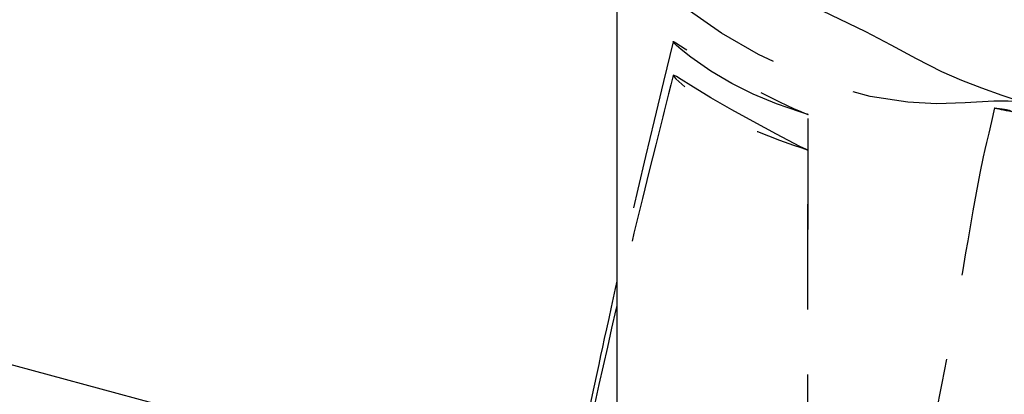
# Model space of a CAD drawing. Extents: x -181 to 162, y 84 to 272.
# Tile 74 of 85: x -7.42 to 3.56, y 257.7 to 261.88. Entities that reach past the tile are written whole.
import ezdxf

# ---------------------------------------------------------------- set-up
doc = ezdxf.new("R2010")
doc.units = 0
doc.header["$LTSCALE"] = 1.5
doc.header["$MEASUREMENT"] = 0
doc.linetypes.add('SLDHIDDEN0', pattern=[1.905, 1.27, -0.635])
doc.layers.add('DUCT', color=30, linetype='CONTINUOUS')
doc.layers.add('TAIL', color=140, linetype='CONTINUOUS')

msp = doc.modelspace()

# ---------------------------------------------------------------- linework, layer by layer
at = {"layer": 'DUCT', "linetype": 'CONTINUOUS'}
msp.add_line((-0.76273, 262.93312), (-0.76273, 243.87348), dxfattribs=at)
at = {"layer": 'DUCT', "linetype": 'SLDHIDDEN0', "flags": 128}
for points in [[(3.76323, 260.96329), (3.76323, 260.96329), (3.76323, 260.96329), (3.76323, 260.96328), (3.76322, 260.96328), (3.76321, 260.96328), (3.76318, 260.96327), (3.76307, 260.96327), (3.76276, 260.96329), (3.76188, 260.96341), (3.75968, 260.96376), (3.75562, 260.96441), (3.74992, 260.96518), (3.74131, 260.9661), (3.72361, 260.96799), (3.68357, 260.97111), (3.60349, 260.97429), (3.44333, 260.97295), (3.12348, 260.95432), (2.80331, 260.94334), (2.48349, 260.96071), (2.06143, 261.02582), (1.64886, 261.13583), (1.24982, 261.28811), (0.81747, 261.49279), (0.40316, 261.73187), (0.01145, 262.00635), (-0.23069, 262.20895), (-0.45435, 262.43173), (-0.56113, 262.55803), (-0.65773, 262.69225), (-0.73728, 262.83716), (-0.76135, 262.91336), (-0.76273, 262.93312)], [(-0.13415, 261.63677), (-0.24155, 261.19379), (-0.34668, 260.75811), (-0.44248, 260.35717), (-0.52879, 259.99095), (-0.60568, 259.65941), (-0.67231, 259.36754), (-0.73054, 259.10911), (-0.76273, 258.9647)], [(1.37073, 260.82507), (1.37073, 260.82507), (1.37073, 260.82507), (1.37073, 260.82507), (1.37072, 260.82507), (1.37069, 260.82508), (1.37056, 260.82512), (1.37003, 260.8253), (1.3679, 260.82602), (1.36365, 260.82742), (1.3467, 260.83302), (1.27952, 260.8547), (1.01702, 260.94312), (0.75746, 261.04957), (0.51817, 261.17067), (0.28498, 261.30991), (0.06135, 261.46544), (-0.04601, 261.55074), (-0.09787, 261.59585), (-0.12254, 261.61942), (-0.12953, 261.62746), (-0.13286, 261.6323), (-0.13422, 261.63594), (-0.13349, 261.63765), (-0.13113, 261.63781), (-0.12483, 261.63558), (-0.10462, 261.62409), (-0.00171, 261.55826), (0.21778, 261.41993), (0.44836, 261.28351), (0.68501, 261.15391), (0.8057, 261.09049), (1.05048, 260.96654), (1.20905, 260.8924), (1.2894, 260.8575), (1.32995, 260.84091), (1.35032, 260.83289), (1.36052, 260.82896), (1.36391, 260.82766), (1.36732, 260.82635), (1.36902, 260.82571), (1.36959, 260.8255), (1.36997, 260.82536), (1.37022, 260.82527), (1.37039, 260.8252), (1.3705, 260.82516), (1.37058, 260.82513), (1.37063, 260.82511), (1.37066, 260.8251), (1.37069, 260.82509), (1.3707, 260.82508), (1.37071, 260.82508), (1.37072, 260.82507), (1.37072, 260.82507), (1.37073, 260.82507), (1.37073, 260.82507), (1.37073, 260.82507), (1.37073, 260.82507), (1.37073, 260.82507)], [(-0.13411, 261.26025), (-0.16074, 261.15483), (-0.1864, 261.05328), (-0.20443, 260.98189), (-0.2195, 260.92223), (-0.23493, 260.86108), (-0.25074, 260.79843), (-0.329, 260.48741), (-0.40199, 260.19532), (-0.47786, 259.8887), (-0.57256, 259.49994), (-0.67145, 259.085), (-0.76273, 258.69312)], [(1.37073, 260.42694), (1.37073, 260.42694), (1.37073, 260.42694), (1.37073, 260.42694), (1.37072, 260.42694), (1.37069, 260.42696), (1.37056, 260.42702), (1.37003, 260.42724), (1.3679, 260.42812), (1.36365, 260.42992), (1.3467, 260.43723), (1.27952, 260.46805), (1.01702, 260.6037), (0.75746, 260.74536), (0.51817, 260.87748), (0.28498, 261.01185), (0.06135, 261.14846), (-0.04601, 261.2155), (-0.09787, 261.24692), (-0.12254, 261.26011), (-0.12953, 261.2622), (-0.13286, 261.26189), (-0.13422, 261.25957), (-0.13349, 261.25599), (-0.13113, 261.2515), (-0.12483, 261.24299), (-0.10462, 261.22175), (-0.00172, 261.13003), (0.21777, 260.96464), (0.44836, 260.81872), (0.68501, 260.69075), (0.80569, 260.63437), (1.05048, 260.5373), (1.20904, 260.48207), (1.28939, 260.45515), (1.32995, 260.44129), (1.35032, 260.43419), (1.36052, 260.43057), (1.36391, 260.42937), (1.36732, 260.42817), (1.36902, 260.42755), (1.36959, 260.42734), (1.36997, 260.4272), (1.37022, 260.42711), (1.37039, 260.42705), (1.3705, 260.42701), (1.37058, 260.42698), (1.37063, 260.42696), (1.37066, 260.42695), (1.37069, 260.42695), (1.3707, 260.42694), (1.37071, 260.42694), (1.37072, 260.42694), (1.37072, 260.42694), (1.37073, 260.42694), (1.37073, 260.42694), (1.37073, 260.42694), (1.37073, 260.42694), (1.37073, 260.42694)], [(3.45011, 260.9004), (3.41459, 260.74538), (3.38488, 260.61574), (3.36101, 260.51164), (3.3429, 260.43244), (3.32488, 260.35202), (3.286, 260.16807), (3.24438, 259.94844), (3.20904, 259.74839), (3.17812, 259.56961), (3.15113, 259.41402), (3.128, 259.28171), (3.09104, 259.06878), (3.04743, 258.81487), (2.9948, 258.52091), (2.93256, 258.18639), (2.86369, 257.82476), (2.79054, 257.46896), (2.73353, 257.20683), (2.67884, 256.94664), (2.62431, 256.68988), (2.56992, 256.4364), (2.51915, 256.18505), (2.47961, 255.96154), (2.45412, 255.78141), (2.43966, 255.6408), (2.43559, 255.5863), (2.43241, 255.51699), (2.43485, 255.40532), (2.45622, 255.28898), (2.50234, 255.19786), (2.55917, 255.13342), (2.61798, 255.08245), (2.69068, 255.02458), (2.77268, 254.9535), (2.7733, 254.95286)], [(3.65816, 260.85017), (3.65816, 260.85017), (3.65815, 260.85017), (3.65815, 260.85017), (3.65814, 260.85017), (3.65729, 260.85041), (3.65677, 260.85056), (3.65548, 260.85091), (3.65326, 260.8515), (3.64937, 260.85248), (3.64578, 260.85334), (3.64186, 260.85424), (3.60831, 260.86124), (3.57857, 260.86711), (3.5512, 260.87267), (3.52643, 260.8781), (3.50091, 260.88371), (3.47818, 260.88867), (3.4675, 260.89101), (3.45897, 260.89296), (3.45162, 260.89485), (3.44918, 260.89573), (3.44904, 260.89616), (3.45038, 260.89636), (3.45111, 260.8964), (3.45201, 260.89644), (3.4531, 260.89646), (3.45432, 260.89646), (3.45632, 260.89644), (3.45852, 260.89638), (3.46986, 260.89573), (3.47754, 260.89514), (3.50732, 260.89221), (3.53512, 260.88854), (3.56024, 260.88435), (3.58308, 260.87963), (3.6125, 260.87145), (3.63537, 260.86136), (3.65816, 260.85017)], [(1.36896, 256.01599), (1.36876, 258.68242), (1.36974, 260.82565)], [(1.36896, 255.79221), (1.36876, 258.3644), (1.36974, 260.42695)]]:
    msp.add_lwpolyline(points, dxfattribs=at)
at = {"layer": 'DUCT', "linetype": 'CONTINUOUS', "flags": 128}
for points in [[(3.76323, 260.96329), (3.76323, 260.9633), (3.76323, 260.9633), (3.76322, 260.96331), (3.7632, 260.96333), (3.76313, 260.96336), (3.76291, 260.96345), (3.76229, 260.96366), (3.76062, 260.96415), (3.75719, 260.96514), (3.75216, 260.96665), (3.74516, 260.96888), (3.7315, 260.97308), (3.70555, 260.98087), (3.64832, 260.99837), (3.53434, 261.03639), (3.30865, 261.11887), (3.08451, 261.20551), (2.86352, 261.29983), (2.57785, 261.44481), (2.29655, 261.59819), (2.01269, 261.74678), (1.43528, 262.02465)], [(-0.76273, 258.9647), (-0.78134, 258.8812), (-0.82715, 258.67377), (-0.85439, 258.54957), (-0.8797, 258.43366), (-0.9031, 258.32601), (-0.92462, 258.22664), (-0.94429, 258.13555), (-0.96594, 258.03489), (-0.995, 257.89923), (-1.03821, 257.69647), (-1.09132, 257.44581), (-1.13439, 257.24126)], [(-0.76273, 258.69312), (-0.77288, 258.64956), (-0.82135, 258.43811), (-0.86908, 258.22787), (-0.91612, 258.01883), (-0.96249, 257.811), (-1.00823, 257.6044), (-1.05231, 257.40395), (-1.08989, 257.23191), (-1.11205, 257.13002), (-1.13081, 257.04339), (-1.14619, 256.97205), (-1.15818, 256.916), (-1.1684, 256.86786), (-1.17229, 256.84972)]]:
    msp.add_lwpolyline(points, dxfattribs=at)
at = {"layer": 'TAIL', "linetype": 'CONTINUOUS'}
msp.add_line((-8.89384, 258.40329), (-5.18668, 257.4033), dxfattribs=at)

doc.saveas('drawing.dxf')
